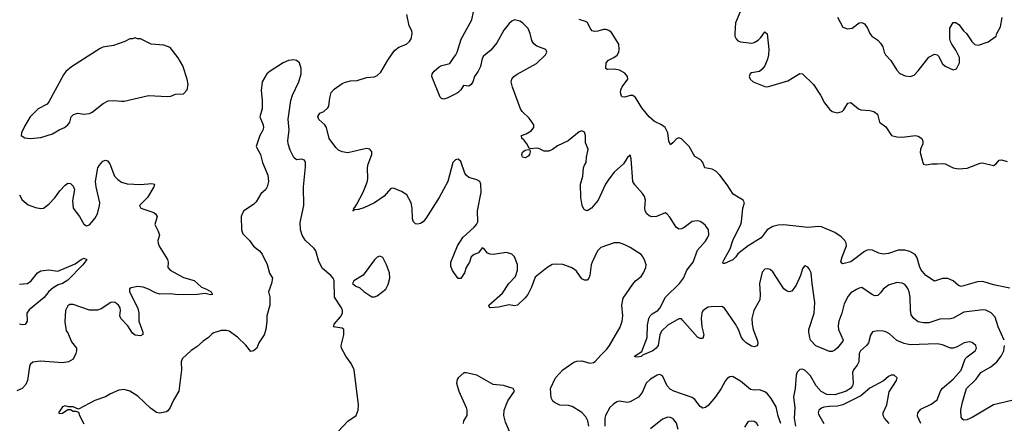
# Model space of a CAD drawing. Header units: inches. Extents: x 2220522 to 2384314, y 721474 to 893490.
# Tile 124 of 256: x 2256772 to 2264090, y 815852 to 818852. Entities that reach past the tile are written whole.
import ezdxf

# ---------------------------------------------------------------- set-up
doc = ezdxf.new("R2010")
doc.units = ezdxf.units.IN
doc.header["$MEASUREMENT"] = 0
doc.layers.add('C2851', color=7, linetype='Continuous')
doc.layers.add('C2861', color=7, linetype='Continuous')

msp = doc.modelspace()

# ---------------------------------------------------------------- linework, layer by layer
at = {"layer": 'C2851', "color": 5}
for points, elevation in [([(2260000, 817798.9), (2259990.6, 817789.4), (2259954, 817650), (2259890.4, 817530), (2259790, 817375.1), (2259770, 817349.4), (2259750, 817338), (2259730, 817332.3), (2259714.8, 817334.8), (2259698, 817350), (2259691.5, 817371.5), (2259688.6, 817450), (2259681.5, 817490), (2259650, 817549.6), (2259610, 817574.7), (2259550, 817599), (2259530, 817598), (2259479.9, 817540.1), (2259410.3, 817489.7), (2259330, 817452.6), (2259290, 817440.5), (2259260.7, 817439.3), (2259249.4, 817429.4), (2259258, 817442), (2259253.2, 817450), (2259263, 817457), (2259278.5, 817481.5), (2259325.5, 817570), (2259355.7, 817644.3), (2259358.8, 817670), (2259356.1, 817750), (2259361.8, 817778.2), (2259389.4, 817850), (2259389.3, 817870), (2259374, 817890), (2259350, 817894.5), (2259210, 817861.6), (2259170, 817869.6), (2259142.9, 817882.9), (2259122.4, 817902.4), (2259071.5, 817970), (2259052.4, 818050), (2259040.9, 818070), (2258995.6, 818110), (2258988.3, 818131.7), (2259003.9, 818156.1), (2259031.8, 818170), (2259063.5, 818196.5), (2259069.7, 818210.3), (2259077.7, 818270), (2259088.4, 818310), (2259110, 818335.6), (2259170, 818377.7), (2259193.5, 818386.5), (2259230, 818396.9), (2259279.4, 818400.6), (2259350, 818421.3), (2259410, 818427.6), (2259430, 818436.5), (2259457.5, 818462.5), (2259508.3, 818551.7), (2259558.3, 818621.7), (2259590, 818647.2), (2259646.6, 818670), (2259669.6, 818690), (2259681.3, 818710), (2259689.7, 818750), (2259686.3, 818770), (2259666.7, 818806.7), (2259649.6, 818890)], 260), ([(2259140.4, 815790), (2259211.3, 815868.7), (2259273.3, 815910), (2259288, 815950), (2259291, 815989), (2259257, 816250), (2259236.1, 816296.1), (2259195.1, 816350), (2259164.5, 816410), (2259162, 816430), (2259180.9, 816510), (2259181.2, 816550), (2259170, 816559.3), (2259102, 816570), (2259106.6, 816573.4), (2259109.6, 816590), (2259156.4, 816643.6), (2259171.1, 816670), (2259171.1, 816690), (2259164.4, 816710), (2259112.7, 816790), (2259109, 816911), (2259102, 816930), (2259085.1, 816950), (2259023.6, 817003.6), (2258995.4, 817055.4), (2258973.4, 817133.4), (2258961.3, 817150), (2258893.6, 817213.6), (2258872, 817250), (2258859.3, 817290), (2258856.4, 817343.6), (2258884.5, 817470), (2258882, 817610), (2258897, 817757), (2258896, 817790), (2258888.9, 817808.9), (2258870, 817814), (2258830, 817809.2), (2258810, 817828.7), (2258781.3, 817881.3), (2258767.8, 817930), (2258765.8, 817954.2), (2258774, 818030), (2258767.5, 818112.5), (2258787.6, 818250), (2258800.5, 818290), (2258847.8, 818390), (2258863.6, 818450), (2258863.6, 818490), (2258852, 818530), (2258830, 818549.4), (2258810, 818553.3), (2258770, 818547.6), (2258730.8, 818530), (2258634, 818470), (2258608, 818450), (2258575.5, 818390), (2258565.9, 818325.8), (2258574.7, 818254.7), (2258573.4, 818190), (2258556, 818130), (2258582, 818070), (2258584, 818050), (2258578.8, 818030), (2258557.3, 817990), (2258531, 817910), (2258561, 817850), (2258576, 817790), (2258616.8, 817696.8), (2258621, 817650), (2258611, 817610), (2258601, 817590), (2258563.4, 817556.6), (2258530, 817497.2), (2258510, 817478), (2258438.8, 817430), (2258424.9, 817410), (2258419.1, 817390), (2258421.3, 817290), (2258430, 817260.7), (2258480.5, 817210), (2258508.8, 817168.8), (2258553.5, 817133.5), (2258574.8, 817110), (2258612, 817032), (2258628.3, 816968.3), (2258650.7, 816930), (2258644.9, 816890), (2258622, 816830), (2258630.7, 816790), (2258630.6, 816730), (2258608.2, 816650), (2258608.7, 816610), (2258601.3, 816550), (2258590.3, 816509.7), (2258550.7, 816450), (2258534.8, 816410), (2258510, 816389.5), (2258490, 816385.2), (2258453.6, 816433.6), (2258391.5, 816491.5), (2258330, 816538), (2258310, 816542), (2258270, 816540.9), (2258214.4, 816525.6), (2258202, 816518), (2258176, 816490), (2258136.7, 816463.3), (2258090, 816419.3), (2258047.4, 816392.6), (2257978.8, 816330), (2257973, 816310), (2257975.8, 816250), (2257955.3, 816090), (2257915.5, 816024.5), (2257890, 815969.2), (2257874.2, 815945.8), (2257862.5, 815937.5), (2257813.7, 815926.3), (2257790, 815933), (2257744.4, 815964.4), (2257650, 816052.8), (2257590, 816089.7), (2257550, 816104.2), (2257510, 816098.7), (2257448.5, 816071.5), (2257410, 816048.3), (2257330, 816020.5), (2257210, 815958), (2257170, 815974), (2257134.6, 815974.6), (2257110, 815982), (2257090, 815974), (2257062, 815930), (2257070, 815924.7), (2257090, 815926.8), (2257130, 815954), (2257150, 815954), (2257170, 815942), (2257190, 815942), (2257210, 815934), (2257216, 815910), (2257248.2, 815848.2)], 280), ([(2260000, 818294.3), (2259950, 818268.3), (2259922, 818262), (2259906.2, 818266.2), (2259896.9, 818276.9), (2259834.5, 818430), (2259838, 818450), (2259851.9, 818470), (2259890, 818502.1), (2259910, 818512.5), (2259970, 818525.3), (2260000, 818570.8)], 240), ([(2256770.3, 817550.3), (2256791.8, 817511.8), (2256836.1, 817476.1), (2256890, 817454.9), (2256930, 817448.2), (2256950, 817450.5), (2256990, 817480.5), (2257032.9, 817527.1), (2257070, 817579.1), (2257110, 817621), (2257130, 817636), (2257150, 817634.8), (2257170, 817614.8), (2257180.5, 817590), (2257166, 817506), (2257170.7, 817450), (2257216.3, 817390), (2257250, 817331), (2257270, 817320.7), (2257290, 817328), (2257330, 817374.4), (2257350.7, 817410), (2257365.7, 817470), (2257368, 817490), (2257339.7, 817610), (2257335.8, 817650), (2257354.3, 817750), (2257364.7, 817770), (2257390, 817799.3), (2257410, 817808), (2257423.8, 817803.8), (2257441.4, 817781.4), (2257478, 817690), (2257503, 817663), (2257530, 817644.4), (2257571.7, 817631.7), (2257670, 817626.9), (2257754.3, 817634.3), (2257774, 817630), (2257768.4, 817610), (2257721.3, 817530), (2257662.8, 817470), (2257672, 817450), (2257770, 817419.1), (2257782.8, 817410), (2257794, 817390), (2257775.5, 817330), (2257801.1, 817281.1), (2257810.4, 817250), (2257799.6, 817210), (2257802.2, 817190), (2257810, 817168.5), (2257870.5, 817070), (2257875.5, 817050), (2257874, 817010), (2257890.4, 816990), (2257990, 816936), (2258070, 816914.6), (2258123.8, 816863.8), (2258160.7, 816850), (2258196.4, 816830), (2258206, 816810), (2258190, 816806.8), (2258150, 816816.4), (2258092, 816810), (2257950, 816806.3), (2257890, 816814), (2257812.9, 816812.9), (2257781.1, 816821.1), (2257729.4, 816850), (2257690, 816864), (2257650, 816869.7), (2257600.6, 816859.4), (2257589.2, 816850.8), (2257588.3, 816830), (2257650, 816706.8), (2257659, 816670), (2257659, 816610), (2257688.4, 816530), (2257687.7, 816512.3), (2257670, 816502.9), (2257630, 816506.3), (2257610, 816521.3), (2257575.7, 816575.7), (2257524.4, 816630), (2257516.8, 816650), (2257521.3, 816690), (2257518, 816710), (2257505.7, 816730), (2257480.9, 816750), (2257470, 816753.3), (2257450, 816749.8), (2257377.7, 816702.3), (2257350, 816693.1), (2257330, 816691.9), (2257290, 816693.8), (2257170, 816735), (2257145.8, 816734.2), (2257130, 816725), (2257113.6, 816690), (2257106.8, 816606.8), (2257118.8, 816538.8), (2257130, 816524.7), (2257157.3, 816457.3), (2257193.4, 816410), (2257195.5, 816390), (2257190.5, 816370), (2257170, 816329.5), (2257136, 816310), (2257090, 816302), (2256926.4, 816313.6), (2256870, 816307.6), (2256850.4, 816290), (2256844.7, 816275.3), (2256830.2, 816170), (2256819.1, 816140.9), (2256790, 816111.2), (2256750, 816094)], 260), ([(2256770, 816885.2), (2256830, 816891.7), (2256856.9, 816910), (2256905.1, 816970), (2256930, 816984.7), (2256990, 816992), (2257056.5, 816983.5), (2257183.7, 817036.3), (2257229.7, 817070), (2257250, 817078.7), (2257270.3, 817070.3), (2257242.4, 817030), (2257130, 816916.4), (2257090, 816892), (2257059, 816881), (2257020.4, 816859.6), (2256988.1, 816831.9), (2256953.8, 816786.2), (2256843.5, 816696.5), (2256826.3, 816670), (2256827.2, 816610), (2256813.5, 816586.5), (2256790, 816583.1), (2256769.8, 816589.8)], 240), ([(2260000, 816973.7), (2259990, 816988.7), (2259977.5, 817017.5), (2259977.6, 817050), (2260000, 817104.3)], 260)]:
    msp.add_lwpolyline(points, dxfattribs=dict(at, elevation=elevation))
at = {"layer": 'C2851', "color": 5, "elevation": 280}
for points in [[(2257630, 818718), (2257611.1, 818708.9), (2257590, 818708.7), (2257554, 818690), (2257470, 818661.2), (2257390, 818646.6), (2257370, 818638), (2257158, 818502), (2257114.2, 818465.8), (2257097.3, 818442.7), (2256990, 818241.2), (2256975.6, 818224.4), (2256910, 818189.4), (2256850.7, 818130), (2256810, 818064), (2256786, 818010), (2256784, 817990), (2256810, 817973), (2256850, 817968.9), (2256930, 817975.6), (2257016.1, 818003.9), (2257065.9, 818034.1), (2257106, 818050), (2257129.6, 818070), (2257144.5, 818090), (2257156, 818130), (2257171.9, 818148.1), (2257203.3, 818156.7), (2257250, 818150.6), (2257290, 818155.5), (2257310, 818165.5), (2257393.2, 818230), (2257430, 818248.2), (2257470, 818252.4), (2257530, 818245.3), (2257550, 818247), (2257730, 818288.2), (2257870, 818280.3), (2257896.4, 818283.6), (2257930, 818298), (2257990, 818302), (2258017, 818330), (2258023.6, 818370), (2258015.8, 818410), (2257983.6, 818510), (2257950, 818569.2), (2257890, 818646), (2257843.7, 818663.7), (2257750, 818669.3), (2257670, 818708.7), (2257648.9, 818708.9)], [(2259450, 817094), (2259430, 817086), (2259410, 817066), (2259325.9, 816954.2), (2259254.8, 816910), (2259244.7, 816890), (2259270, 816871), (2259299.8, 816859.8), (2259330, 816831.3), (2259390, 816791), (2259410, 816790.8), (2259430, 816798.8), (2259493.3, 816850), (2259510, 816882.8), (2259524.2, 816930), (2259520.5, 816970), (2259498.7, 817030), (2259470, 817084)]]:
    msp.add_lwpolyline(points, close=True, dxfattribs=at)
at = {"layer": 'C2861', "color": 5}
for points, elevation in [([(2260000, 818570.8), (2260012.7, 818590), (2260023, 818610), (2260052.3, 818707.7), (2260132.2, 818850), (2260144.9, 818910), (2260142.1, 818982.1), (2260125.7, 819070), (2260110, 819112.7), (2260099.3, 819119.3), (2260090, 819122.9), (2260057.3, 819110), (2260019.3, 819080.7), (2260000, 819052.9)], 240), ([(2262127.3, 818910), (2262091.8, 818828.2), (2262086.5, 818750), (2262087.7, 818730), (2262095.8, 818710), (2262110, 818695.8), (2262130, 818686.5), (2262210, 818676.9), (2262230, 818681.3), (2262260, 818700), (2262280.3, 818719.7), (2262310, 818760.7), (2262327.5, 818747.5), (2262338.7, 818630), (2262336.9, 818590), (2262330, 818559), (2262310.2, 818509.8), (2262290, 818482.9), (2262270, 818467.6), (2262210, 818457), (2262200.7, 818450), (2262193, 818430), (2262200.5, 818410), (2262223, 818390), (2262310, 818355.3), (2262330, 818351.8), (2262481.9, 818398.1), (2262570, 818451.7), (2262590, 818448.5), (2262671.7, 818370), (2262724.2, 818290), (2262752.8, 818232.8), (2262790, 818187.7), (2262810, 818170.4), (2262850, 818160.4), (2262884, 818170), (2262897.1, 818182.9), (2262927.9, 818232.1), (2262950, 818237.3), (2263006.8, 818190), (2263022.3, 818182.3), (2263090, 818177.1), (2263121, 818170), (2263146.8, 818150), (2263161, 818090), (2263210, 818054.8), (2263252, 817990), (2263290, 817980.7), (2263330, 817978), (2263430.3, 817990.3), (2263450, 817985.5), (2263476, 817970), (2263484.9, 817950), (2263483, 817930), (2263466.7, 817890), (2263464.7, 817864.7), (2263483, 817790), (2263490, 817778.8), (2263510, 817774), (2263550, 817781.6), (2263590, 817779.5), (2263630, 817783.8), (2263650, 817780.5), (2263710.3, 817750.3), (2263750, 817742.7), (2263812.7, 817747.3), (2263910, 817785.5), (2263927.5, 817787.5), (2264010, 817768.2), (2264030, 817781), (2264052.7, 817807.3), (2264070, 817810.6), (2264110, 817798)], 220), ([(2264089.8, 816470), (2264044.8, 816570), (2264021.8, 816641.8), (2263992.5, 816672.5), (2263951.8, 816691.8), (2263930, 816696), (2263790, 816678.5), (2263710, 816633.3), (2263690, 816627.7), (2263610, 816627), (2263530, 816599.2), (2263490, 816598.5), (2263450, 816606.6), (2263417.6, 816630), (2263398.4, 816658.4), (2263391.7, 816691.7), (2263389.1, 816789.1), (2263383.5, 816830), (2263376.1, 816850), (2263361.7, 816870), (2263350, 816882.6), (2263330, 816893.3), (2263290, 816897.6), (2263230, 816878.2), (2263190.3, 816850), (2263170, 816820.5), (2263150, 816801.3), (2263130, 816798.3), (2263110, 816806), (2263030, 816860.7), (2263010, 816857.6), (2262990, 816847.6), (2262950, 816820.5), (2262930, 816796.9), (2262898.8, 816741.2), (2262882.1, 816670), (2262859.3, 816610), (2262855.6, 816575.6), (2262858.2, 816550), (2262892.2, 816470), (2262890, 816462), (2262850, 816413.2), (2262830, 816396), (2262810, 816386.6), (2262790, 816386), (2262690, 816426.6), (2262650, 816469.4), (2262643.5, 816490), (2262636, 816530), (2262637.6, 816550), (2262675.7, 816670), (2262682.2, 816750), (2262660.7, 816890), (2262653.7, 816970), (2262640.1, 817000.1), (2262630, 817012), (2262610, 817022.7), (2262603.1, 817016.9), (2262590, 816999), (2262576, 816950), (2262542.2, 816877.8), (2262510, 816833.3), (2262490, 816828.3), (2262470, 816835.6), (2262450, 816852.4), (2262370, 816977.4), (2262350, 816994), (2262330, 817001.3), (2262310, 816998.7), (2262290, 816976), (2262270.2, 816890), (2262276.5, 816810), (2262272.1, 816770), (2262229.2, 816690), (2262214.2, 816630), (2262215.3, 816590), (2262222.6, 816550), (2262255.8, 816464.2), (2262258, 816442), (2262252.5, 816427.5), (2262230, 816421.6), (2262210, 816426.3), (2262172, 816450), (2262150, 816471.6), (2262134.5, 816494.5), (2262113.6, 816550), (2262092.8, 816590), (2262010, 816706.6), (2261990, 816719.3), (2261910, 816717), (2261890, 816714), (2261870, 816703.6), (2261850, 816687), (2261841.5, 816670), (2261836.5, 816630), (2261841.2, 816570), (2261855.6, 816510), (2261850, 816482.7), (2261830, 816482.4), (2261810, 816492.8), (2261699.3, 816619.3), (2261690, 816628.2), (2261670, 816628.5), (2261590, 816581.2), (2261543.2, 816536.8), (2261528.5, 816510), (2261516.9, 816430), (2261503.6, 816410), (2261477, 816390), (2261401.6, 816358.4), (2261390, 816347.7), (2261362.6, 816342.6), (2261344.9, 816344.9), (2261340.9, 816350), (2261394.8, 816385.2), (2261429, 816470), (2261434.8, 816490), (2261438.4, 816581.6), (2261448.7, 816630), (2261457.7, 816650), (2261473.8, 816666.2), (2261513.7, 816690), (2261530, 816707.4), (2261572.1, 816790), (2261674.6, 816890), (2261704.5, 816930), (2261730.9, 816990), (2261776.8, 817050), (2261810, 817139.3), (2261870, 817206.4), (2261884.7, 817230), (2261893.3, 817253.3), (2261891.5, 817290), (2261870, 817322), (2261850, 817340.7), (2261830, 817351.8), (2261810, 817356.2), (2261770, 817352), (2261710, 817307), (2261690, 817297), (2261670, 817296), (2261650, 817309), (2261604.9, 817384.9), (2261582, 817410), (2261570, 817415.1), (2261504.7, 817390), (2261470, 817385.6), (2261450, 817394.5), (2261432.3, 817410), (2261420.7, 817430), (2261417.6, 817450), (2261424, 817510), (2261416.8, 817536.8), (2261401.1, 817561.1), (2261344, 817624), (2261329.7, 817650), (2261316.5, 817816.5), (2261310, 817846), (2261290, 817828), (2261260.4, 817779.6), (2261190, 817717.6), (2261150, 817666), (2261126.9, 817630), (2261070.2, 817509.8), (2261022.4, 817450), (2260990, 817432.4), (2260970, 817438.3), (2260964.2, 817444.2), (2260953.3, 817470), (2260942.6, 817530), (2260940.8, 817630), (2260957.2, 817690), (2260963.1, 817750), (2260970, 817771), (2260982.7, 817790), (2260983.6, 817830), (2260998, 817890), (2260977.2, 817937.2), (2260976.9, 817990), (2260970, 818016), (2260950, 818026.6), (2260930, 818018.4), (2260847.9, 817952.1), (2260770, 817915.1), (2260732.7, 817887.3), (2260705.1, 817874.9), (2260670, 817875.8), (2260630, 817895.1), (2260610, 817897.6), (2260573.2, 817893.2), (2260558, 817898), (2260541.2, 817930), (2260519.1, 817959.1), (2260505.2, 817970), (2260502, 817990), (2260536.6, 818003.4), (2260573.9, 818026.1), (2260592.3, 818050), (2260594.5, 818070), (2260559.8, 818119.8), (2260506, 818170), (2260495.1, 818190), (2260434, 818350), (2260426, 818390), (2260429.6, 818410), (2260444.5, 818430), (2260470, 818448), (2260612.8, 818527.2), (2260679, 818590), (2260688.7, 818610), (2260682, 818630), (2260615.9, 818655.9), (2260593.3, 818673.3), (2260578, 818698), (2260566.3, 818750), (2260550, 818787), (2260510, 818829.6), (2260490, 818841.3), (2260450, 818849.6), (2260430, 818840.5), (2260410, 818824.2), (2260370, 818773.6), (2260319.5, 818680.5), (2260274.8, 818625.2), (2260219.9, 818580.1), (2260210, 818564), (2260196.5, 818503.5), (2260180.3, 818470), (2260151.7, 818430), (2260140.8, 818390), (2260128.5, 818370), (2260110, 818357.3), (2260070, 818362.4), (2260050.2, 818330), (2260030.2, 818310), (2260000, 818294.3)], 240), ([(2264130, 816856.4), (2264010, 816880.7), (2263930, 816906.5), (2263890, 816903.4), (2263770, 816869.8), (2263750, 816876.8), (2263710, 816911.4), (2263670, 816927.9), (2263630, 816927.9), (2263570, 816907.4), (2263507.3, 816950), (2263470, 816994.5), (2263459.1, 817019.1), (2263442.8, 817082.8), (2263426.2, 817106.2), (2263388.3, 817128.3), (2263350, 817138.6), (2263301.6, 817138.4), (2263230, 817113.6), (2263190, 817109.8), (2263156.4, 817116.4), (2263110, 817139.3), (2263090, 817141.6), (2263070, 817137.7), (2263050, 817128.1), (2262950, 817051.3), (2262890, 817037.2), (2262881.5, 817041.5), (2262874, 817054), (2262883.5, 817090), (2262916.5, 817170), (2262914.6, 817190), (2262905, 817210), (2262876.9, 817236.9), (2262830, 817269), (2262730, 817312.4), (2262710, 817315.6), (2262630, 817307.6), (2262450, 817327.4), (2262410, 817324.8), (2262370, 817313.8), (2262326.7, 817290), (2262283.1, 817230), (2262185.5, 817170), (2262109, 817111), (2262095.5, 817090), (2262072.4, 817067.6), (2262010, 817039.5), (2262000.7, 817040.7), (2261998, 817050), (2262006.9, 817070), (2262052.3, 817147.7), (2262072, 817210), (2262131.7, 817331.7), (2262137.4, 817350), (2262147, 817450), (2262159, 817490), (2262149.2, 817510), (2262074.9, 817554.9), (2262030, 817624.2), (2261976.2, 817696.2), (2261947, 817727), (2261919.8, 817739.8), (2261864.5, 817750), (2261849.7, 817790), (2261841, 817801), (2261830, 817812.6), (2261790, 817836.2), (2261747.4, 817910), (2261690, 817966.9), (2261670, 817974.7), (2261652.7, 817967.3), (2261630, 817938), (2261610, 817922.7), (2261596.9, 817950), (2261589.8, 818010), (2261570, 818049.6), (2261540.9, 818070), (2261490, 818095.4), (2261450, 818129.7), (2261396.4, 818196.4), (2261350, 818272.6), (2261330, 818287.3), (2261310, 818288.4), (2261270, 818275.6), (2261250, 818278), (2261244.2, 818284.2), (2261236.3, 818310), (2261239.7, 818330), (2261250, 818352.7), (2261291.4, 818408.6), (2261288.9, 818430), (2261270, 818454.8), (2261230, 818475.9), (2261190, 818484.5), (2261142, 818482), (2261129.6, 818489.6), (2261131.1, 818530), (2261149.2, 818550.8), (2261188.9, 818571.1), (2261211.5, 818588.5), (2261224, 818610), (2261228.6, 818630), (2261224.1, 818670), (2261170, 818755.6), (2261150, 818772), (2261130, 818778.5), (2261110, 818779.1), (2261070, 818765.4), (2261043.5, 818763.5), (2261027.6, 818770), (2261011.6, 818790), (2260992, 818830), (2260978.5, 818838.5), (2260930, 818852.6)], 220), ([(2262850, 818871), (2262890, 818797.3), (2262923.8, 818783.8), (2262959, 818790), (2263010, 818827.7), (2263030, 818830.7), (2263050, 818820.5), (2263074, 818790), (2263090.4, 818750), (2263106, 818730), (2263150, 818698.4), (2263170, 818678), (2263185.7, 818650), (2263196.5, 818610), (2263207.4, 818590), (2263247.5, 818547.5), (2263290, 818476.3), (2263312.3, 818452.3), (2263353.8, 818433.8), (2263390, 818428.4), (2263420.1, 818439.9), (2263450, 818470.5), (2263530, 818572.2), (2263570, 818594.9), (2263590, 818590.7), (2263599.9, 818579.9), (2263630, 818524.9), (2263650, 818505.5), (2263710, 818478.8), (2263733.6, 818486.4), (2263757.6, 818530), (2263756.3, 818570), (2263730, 818625.2), (2263699.3, 818670), (2263689.3, 818690), (2263686, 818710), (2263685.2, 818790), (2263710, 818831.3), (2263730, 818831.3), (2263754.4, 818814.4), (2263786, 818770), (2263808.3, 818748.3), (2263847.3, 818690), (2263870, 818666.8), (2263898, 818662), (2263970, 818686.8), (2264028.7, 818730), (2264034, 818750), (2264062, 818798), (2264072.8, 818867.2)], 240), ([(2260000, 817104.3), (2260027.1, 817170), (2260066.4, 817233.6), (2260149.8, 817310), (2260167.4, 817330), (2260176.8, 817350), (2260175.2, 817430), (2260201.5, 817570), (2260199.8, 817630), (2260191.3, 817650), (2260170, 817661.3), (2260110, 817679.5), (2260092.8, 817692.8), (2260081.6, 817710), (2260050, 817799), (2260030, 817814), (2260010, 817809), (2260000, 817798.9)], 260), ([(2261002, 815830), (2260994.5, 815870), (2260980.3, 815900.3), (2260950, 815933.3), (2260877.6, 815977.6), (2260850, 815985.4), (2260786, 815986), (2260745.8, 816005.8), (2260735.6, 816015.6), (2260721.7, 816041.7), (2260718.3, 816110), (2260754.7, 816190), (2260809.6, 816250), (2260832.6, 816267.4), (2260890, 816306.3), (2260912.7, 816312.7), (2260950, 816316.1), (2261010, 816299.6), (2261037, 816303), (2261050, 816310.3), (2261090, 816358.9), (2261136.8, 816403.2), (2261156, 816430), (2261234.3, 816565.7), (2261249.7, 816610), (2261254.3, 816650), (2261246.3, 816730), (2261258, 816782), (2261330, 816886.8), (2261349.3, 816910), (2261390, 816944), (2261407.3, 816970), (2261425.1, 817010), (2261427, 817030), (2261418.6, 817058.6), (2261406.6, 817086.6), (2261390, 817106.6), (2261310, 817158.4), (2261270, 817179.5), (2261230, 817192.7), (2261190, 817192.3), (2261090, 817158), (2261066.3, 817133.7), (2261027, 817050), (2261020.3, 817030), (2261010.3, 816949.7), (2261002, 816930), (2260990, 816916), (2260970, 816915.1), (2260950, 816926.6), (2260910, 816982.7), (2260896.1, 816996.1), (2260869.7, 817009.7), (2260810, 817031.1), (2260755.1, 817035.1), (2260730, 817031.8), (2260690, 817008.6), (2260602.2, 816937.8), (2260575.1, 816864.9), (2260547.7, 816810), (2260530, 816783.7), (2260470.8, 816730), (2260450, 816724.5), (2260410, 816732.7), (2260330, 816716), (2260270, 816709.3), (2260260.2, 816720.2), (2260259, 816730), (2260359.8, 816820.2), (2260408.3, 816891.7), (2260456.1, 816943.9), (2260472.9, 816990), (2260472.8, 817032.8), (2260449.5, 817089.5), (2260428.7, 817110), (2260390, 817120.9), (2260290, 817107.6), (2260269.6, 817109.6), (2260250, 817117.2), (2260222, 817150), (2260210, 817157.2), (2260181.4, 817118.6), (2260150, 817106.6), (2260128.2, 817090), (2260115.5, 817050), (2260090.3, 817009.7), (2260078, 816970), (2260050, 816929), (2260030, 816928.7), (2260000, 816973.7)], 260), ([(2263468.6, 815850), (2263444.7, 815904.7), (2263446.2, 815930), (2263470, 815957.3), (2263546.8, 815993.2), (2263590, 816027.2), (2263614.8, 816090), (2263628.5, 816111.5), (2263710, 816179.7), (2263770, 816247.2), (2263798.8, 816330), (2263813.5, 816346.5), (2263873.6, 816390), (2263882.4, 816410), (2263877.6, 816430), (2263850, 816453.3), (2263830, 816457.4), (2263791.3, 816451.3), (2263739.4, 816420.6), (2263710, 816410.7), (2263690, 816410.8), (2263630, 816435.6), (2263590, 816441.8), (2263390, 816435.5), (2263345.8, 816445.8), (2263290, 816466.9), (2263237, 816517), (2263210, 816531.6), (2263190, 816537.4), (2263150, 816539.1), (2263110, 816532), (2263094.1, 816505.9), (2263079.7, 816450), (2263066, 816430), (2263021.7, 816390), (2263010.2, 816370), (2263007.6, 816310), (2262995.4, 816284.6), (2262968.9, 816250), (2262960.8, 816230), (2262967.6, 816150), (2262961.8, 816130), (2262947.5, 816110), (2262915.5, 816090), (2262830, 816064.3), (2262770, 816067.2), (2262727.7, 816087.7), (2262690.5, 816130), (2262650, 816205.3), (2262610, 816243.9), (2262590, 816253.5), (2262570, 816252.4), (2262550, 816231.3), (2262541.8, 816210), (2262535.7, 816110), (2262524, 816050), (2262533.4, 815966.6), (2262528.2, 815890), (2262538.7, 815830)], 260), ([(2264155.9, 816024.1), (2264010, 815988.7), (2263850, 815894), (2263810, 815878.4), (2263790, 815876), (2263780.7, 815880.7), (2263770, 815898), (2263767.1, 815950), (2263779.2, 816010), (2263809.9, 816110.1), (2263880, 816180), (2263914.5, 816230), (2263990, 816270.8), (2264034.1, 816310), (2264066.4, 816350), (2264085, 816390), (2264091.7, 816430)], 240), ([(2260413.3, 815790), (2260381.7, 815861.7), (2260369.7, 815910), (2260373.7, 815950), (2260401, 816019), (2260449.3, 816090), (2260439, 816110), (2260367.7, 816132.3), (2260290, 816141.2), (2260170, 816209), (2260090, 816228), (2260072.7, 816227.3), (2260032, 816190), (2260023.6, 816176.4), (2260018, 816150), (2260034.8, 816090), (2260091, 815970), (2260096, 815950), (2260094.8, 815910), (2260070.7, 815869.3), (2260067.3, 815850)], 280), ([(2262428.4, 815850), (2262410, 815904), (2262395.2, 815975.2), (2262357.6, 816037.6), (2262331, 816071), (2262310, 816086.8), (2262270, 816099.8), (2262230, 816097.6), (2262203.6, 816103.6), (2262130, 816165.1), (2262070, 816198.7), (2262050, 816198.4), (2262030, 816185.1), (2262014.2, 816165.8), (2261986.2, 816110), (2261944.6, 816050), (2261890, 815983.6), (2261870, 815969.4), (2261850, 815963.7), (2261830, 815976.2), (2261790.8, 816030), (2261770, 816044.5), (2261634.3, 816090), (2261606, 816106), (2261584.6, 816130), (2261550, 816205.6), (2261530, 816215.1), (2261510, 816210.9), (2261459.1, 816180.9), (2261428.5, 816151.5), (2261398.9, 816081.1), (2261370, 816045.1), (2261308.8, 816011.2), (2261290, 816007.8), (2261230, 816016.9), (2261210, 816011.1), (2261184.5, 815995.5), (2261157.6, 815970), (2261125.2, 815910), (2261121.2, 815890), (2261121.8, 815830)], 260), ([(2263233, 815850), (2263199.7, 815890), (2263189.7, 815910), (2263188.3, 815930), (2263216.9, 815990), (2263235.2, 816084.8), (2263289.2, 816170), (2263294, 816190), (2263270, 816209), (2263250, 816209.2), (2263230, 816200.9), (2263192.2, 816167.8), (2263090, 816114), (2263024.4, 816055.6), (2262890, 815988.5), (2262850, 815978.7), (2262790, 815977.9), (2262748, 815972), (2262730, 815965.1), (2262710.4, 815950), (2262707.1, 815930), (2262710, 815920.7), (2262749.1, 815850)], 280), ([(2261666.9, 815806.9), (2261654, 815854), (2261630, 815886), (2261610, 815895.1), (2261590, 815896.9), (2261550, 815881.6), (2261461.3, 815810)], 280), ([(2262260.4, 815830), (2262250, 815853.3), (2262230, 815864.7), (2262210, 815867.8), (2262190, 815865.1), (2262182, 815858), (2262157.8, 815822.2)], 280)]:
    msp.add_lwpolyline(points, dxfattribs=dict(at, elevation=elevation))
at = {"layer": 'C2861', "color": 5, "elevation": 240}
msp.add_lwpolyline([(2260530, 817826), (2260509.4, 817830), (2260503.6, 817850), (2260510, 817866), (2260530, 817883), (2260550, 817886.8), (2260563.6, 817883.6), (2260566.8, 817870), (2260561.6, 817850), (2260550, 817837)], close=True, dxfattribs=at)

doc.saveas('drawing.dxf')
